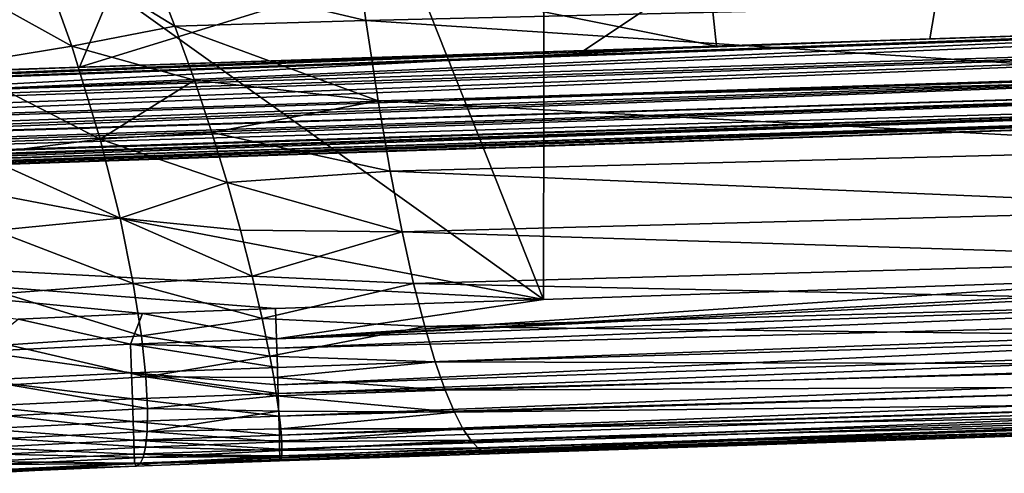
# Model space of a CAD drawing. Header units: metres. Extents: x -59 to 113, y -107 to 107.
# Tile 79 of 192: x 16.5 to 22.97, y -23.99 to -21.01. Entities that reach past the tile are written whole.
import ezdxf

# ---------------------------------------------------------------- set-up
doc = ezdxf.new("R2010")
doc.units = ezdxf.units.M
doc.layers.add('solid_20_382_333_XXX', color=7, linetype='CONTINUOUS')

msp = doc.modelspace()

# ---------------------------------------------------------------- linework, layer by layer
at = {"layer": 'solid_20_382_333_XXX'}
for points in [[(27.468855, -22.594692, -23.246819), (27.481335, -11.297504, -23.251619), (19.954185, -15.843776, -23.186068)], [(19.944893, -22.848982, -23.18149), (19.954185, -15.843776, -23.186068), (18.026672, -18.01338, -23.171852)], [(24.188702, -22.705664, -23.215593), (19.954185, -15.843776, -23.186068), (19.944893, -22.848982, -23.18149)], [(24.188702, -22.705664, -23.215593), (27.468855, -22.594692, -23.246819), (19.954185, -15.843776, -23.186068)], [(19.944893, -22.848982, -23.18149), (18.026672, -18.01338, -23.171852), (15.87557, -19.939585, -23.157427)], [(14.865498, -21.090841, 27.912806), (14.641755, -20.803179, 27.827457), (16.907011, -19.227375, 27.695572)], [(14.865498, -21.090841, 27.912806), (16.907011, -19.227375, 27.695572), (17.293257, -19.626072, 27.778095)], [(22.757057, -19.516726, 31.291864), (16.896515, -21.323828, 31.108234), (20.209576, -21.213984, 31.109173)], [(22.757057, -19.516726, 31.291864), (17.585377, -19.686701, 31.286619), (16.896515, -21.323828, 31.108234)], [(20.209576, -21.213984, 31.109173), (22.479971, -21.138454, 31.10965), (22.757057, -19.516726, 31.291864)], [(22.757057, -19.516726, 31.291864), (22.479971, -21.138454, 31.10965), (27.814322, -20.960037, 31.110262)], [(14.865498, -21.090841, 27.912806), (17.293257, -19.626072, 27.778095), (16.512566, -20.276058, 27.845564)], [(17.585377, -19.686701, 31.286619), (11.324098, -21.507853, 31.105906), (16.896515, -21.323828, 31.108234)], [(17.585377, -19.686701, 31.286619), (12.394507, -19.858393, 31.278002), (11.324098, -21.507853, 31.105906)], [(16.512566, -20.276058, 27.845564), (20.94314, -19.907637, 27.817265), (21.079197, -21.1847, 27.962294)], [(26.83519, -20.992535, 27.961468), (21.079197, -21.1847, 27.962294), (20.94314, -19.907637, 27.817265)], [(19.944893, -22.848982, -23.18149), (15.87557, -19.939585, -23.157427), (13.509128, -21.617794, -23.143333)], [(14.865498, -21.090841, 27.912806), (16.512566, -20.276058, 27.845564), (15.092517, -21.383764, 27.964149)], [(16.512566, -20.276058, 27.845564), (21.079197, -21.1847, 27.962294), (15.092517, -21.383764, 27.964149)], [(17.381247, -20.686625, -47.788151), (18.69912, -20.420572, -48.081196), (18.778473, -21.017788, -46.798012)], [(18.778473, -21.017788, -46.798012), (18.69912, -20.420572, -48.081196), (24.503168, -20.878084, -46.087433)], [(15.870552, -20.642258, -48.373001), (16.594412, -20.486, -48.390541), (16.847239, -21.18479, -46.804352)], [(16.594412, -20.486, -48.390541), (17.381247, -20.686625, -47.788151), (17.523411, -21.053467, -46.947838)], [(16.847239, -21.18479, -46.804352), (16.594412, -20.486, -48.390541), (17.523411, -21.053467, -46.947838)], [(16.086208, -21.309788, -46.810299), (15.870552, -20.642258, -48.373001), (16.847239, -21.18479, -46.804352)], [(17.523411, -21.053467, -46.947838), (17.381247, -20.686625, -47.788151), (18.778473, -21.017788, -46.798012)], [(30.49317, -20.869997, 31.110304), (27.814322, -20.960037, 31.110262), (1.101707, -21.94437, 31.080795)], [(30.475487, -21.025646, 31.073507), (30.49317, -20.869997, 31.110304), (1.101707, -21.94437, 31.080795)], [(26.83519, -20.992535, 27.961468), (30.818829, -20.858837, 27.96139), (13.538572, -21.589146, 27.999987)], [(30.290905, -21.031292, 27.997993), (13.538572, -21.589146, 27.999987), (30.818829, -20.858837, 27.96139)], [(18.778473, -21.017788, -46.798012), (24.503168, -20.878084, -46.087433), (24.575321, -21.401007, -44.786949)], [(27.814322, -20.960037, 31.110262), (22.479971, -21.138454, 31.10965), (1.101707, -21.94437, 31.080795)], [(13.538572, -21.589146, 27.999987), (21.079197, -21.1847, 27.962294), (26.83519, -20.992535, 27.961468)], [(30.475487, -21.025646, 31.073507), (1.101707, -21.94437, 31.080795), (1.105069, -22.042313, 31.04858)], [(30.475487, -21.025646, 31.073507), (1.105069, -22.042313, 31.04858), (1.108238, -22.134462, 31.002312)], [(30.480618, -21.178225, 30.99601), (30.475487, -21.025646, 31.073507), (1.108238, -22.134462, 31.002312)], [(30.290905, -21.031292, 27.997993), (12.068036, -21.763153, 28.058784), (13.538572, -21.589146, 27.999987)], [(30.290905, -21.031292, 27.997993), (30.296041, -21.184017, 28.075417), (12.068036, -21.763153, 28.058784)], [(16.847239, -21.18479, -46.804352), (17.523411, -21.053467, -46.947838), (17.651661, -21.409592, -46.036388)], [(17.523411, -21.053467, -46.947838), (18.778473, -21.017788, -46.798012), (18.85825, -21.545292, -45.440647)], [(17.651661, -21.409592, -46.036388), (17.523411, -21.053467, -46.947838), (18.85825, -21.545292, -45.440647)], [(18.85825, -21.545292, -45.440647), (18.778473, -21.017788, -46.798012), (24.575321, -21.401007, -44.786949)], [(22.479971, -21.138454, 31.10965), (20.209576, -21.213984, 31.109173), (1.101707, -21.94437, 31.080795)], [(30.480618, -21.178225, 30.99601), (1.108238, -22.134462, 31.002312), (1.11115, -22.218786, 30.943016)], [(30.480618, -21.178225, 30.99601), (1.11115, -22.218786, 30.943016), (1.113746, -22.293465, 30.871994)], [(30.485077, -21.310898, 30.879894), (30.480618, -21.178225, 30.99601), (1.113746, -22.293465, 30.871994)], [(30.296041, -21.184017, 28.075417), (10.661717, -21.910154, 28.131067), (12.068036, -21.763153, 28.058784)], [(30.296041, -21.184017, 28.075417), (30.300507, -21.316853, 28.191526), (10.661717, -21.910154, 28.131067)], [(13.538572, -21.589146, 27.999987), (15.092517, -21.383764, 27.964149), (21.079197, -21.1847, 27.962294)], [(16.086208, -21.309788, -46.810299), (16.847239, -21.18479, -46.804352), (17.033173, -21.797213, -45.102844)], [(17.033173, -21.797213, -45.102844), (16.847239, -21.18479, -46.804352), (17.651661, -21.409592, -46.036388)], [(20.209576, -21.213984, 31.109173), (16.896515, -21.323828, 31.108234), (1.101707, -21.94437, 31.080795)], [(16.896515, -21.323828, 31.108234), (11.324098, -21.507853, 31.105906), (1.101707, -21.94437, 31.080795)], [(30.485077, -21.310898, 30.879894), (1.113746, -22.293465, 30.871994), (1.115974, -22.356907, 30.790766)], [(30.488415, -21.410225, 30.734539), (30.485077, -21.310898, 30.879894), (1.115974, -22.356907, 30.790766)], [(30.300507, -21.316853, 28.191526), (9.18483, -22.043608, 28.217438), (10.580109, -21.918083, 28.135612)], [(30.300507, -21.316853, 28.191526), (30.30385, -21.416319, 28.336943), (9.18483, -22.043608, 28.217438)], [(30.300507, -21.316853, 28.191526), (10.580109, -21.918083, 28.135612), (10.661717, -21.910154, 28.131067)], [(16.239357, -21.897348, -45.132069), (16.086208, -21.309788, -46.810299), (17.033173, -21.797213, -45.102844)], [(30.488415, -21.410225, 30.734539), (1.115974, -22.356907, 30.790766), (1.117785, -22.407753, 30.701063)], [(30.488415, -21.410225, 30.734539), (1.117785, -22.407753, 30.701063), (1.119141, -22.444887, 30.604822)], [(30.490383, -21.468882, 30.574551), (30.488415, -21.410225, 30.734539), (1.119141, -22.444887, 30.604822)], [(30.30385, -21.416319, 28.336943), (6.412449, -22.239529, 28.387253), (7.71368, -22.155869, 28.307917)], [(30.30385, -21.416319, 28.336943), (30.305822, -21.475061, 28.497038), (6.412449, -22.239529, 28.387253)], [(30.30385, -21.416319, 28.336943), (7.71368, -22.155869, 28.307917), (9.18483, -22.043608, 28.217438)], [(17.033173, -21.797213, -45.102844), (17.651661, -21.409592, -46.036388), (17.766148, -21.752573, -45.046867)], [(17.766148, -21.752573, -45.046867), (17.651661, -21.409592, -46.036388), (18.85825, -21.545292, -45.440647)], [(18.85825, -21.545292, -45.440647), (24.575321, -21.401007, -44.786949), (24.646973, -21.857811, -43.417084)], [(30.303511, -21.49354, 28.656275), (0.756378, -22.487284, 29.535795), (0.755695, -22.487307, 28.670475)], [(1.304869, -22.468502, 28.648729), (30.303511, -21.49354, 28.656275), (0.755695, -22.487307, 28.670475)], [(0.938077, -22.481173, 30.401178), (0.756378, -22.487284, 29.535795), (30.303511, -21.49354, 28.656275)], [(1.120382, -22.47504, 30.401295), (0.938077, -22.481173, 30.401178), (30.303511, -21.49354, 28.656275)], [(30.490383, -21.468882, 30.574551), (1.119141, -22.444887, 30.604822), (1.120009, -22.46748, 30.504169)], [(30.490383, -21.468882, 30.574551), (1.120009, -22.46748, 30.504169), (30.489965, -21.48727, 30.415451)], [(1.120009, -22.46748, 30.504169), (1.120382, -22.47504, 30.401295), (30.489965, -21.48727, 30.415451)], [(30.489965, -21.48727, 30.415451), (1.120382, -22.47504, 30.401295), (30.303511, -21.49354, 28.656275)], [(1.304869, -22.468502, 28.648729), (1.895898, -22.447472, 28.623739), (30.303511, -21.49354, 28.656275)], [(30.303511, -21.49354, 28.656275), (1.895898, -22.447472, 28.623739), (3.41168, -22.388521, 28.553112)], [(30.305822, -21.475061, 28.497038), (3.41168, -22.388521, 28.553112), (4.857757, -22.323233, 28.477058)], [(30.305822, -21.475061, 28.497038), (30.303511, -21.49354, 28.656275), (3.41168, -22.388521, 28.553112)], [(30.305822, -21.475061, 28.497038), (4.857757, -22.323233, 28.477058), (6.242945, -22.249456, 28.397373)], [(30.305822, -21.475061, 28.497038), (6.242945, -22.249456, 28.397373), (6.412449, -22.239529, 28.387253)], [(17.766148, -21.752573, -45.046867), (18.85825, -21.545292, -45.440647), (18.937569, -22.006428, -44.012794)], [(18.937569, -22.006428, -44.012794), (18.85825, -21.545292, -45.440647), (24.646973, -21.857811, -43.417084)], [(19.944893, -22.848982, -23.18149), (13.509128, -21.617794, -23.143333), (12.106987, -22.436403, -23.135864)], [(17.033173, -21.797213, -45.102844), (17.766148, -21.752573, -45.046867), (17.867134, -22.080509, -43.969074)], [(17.867134, -22.080509, -43.969074), (17.766148, -21.752573, -45.046867), (18.937569, -22.006428, -44.012794)], [(16.239357, -21.897348, -45.132069), (17.033173, -21.797213, -45.102844), (17.163578, -22.315405, -43.306141)], [(17.163578, -22.315405, -43.306141), (17.033173, -21.797213, -45.102844), (17.867134, -22.080509, -43.969074)], [(16.340517, -22.396612, -43.356838), (16.239357, -21.897348, -45.132069), (17.163578, -22.315405, -43.306141)], [(18.937569, -22.006428, -44.012794), (24.646973, -21.857811, -43.417084), (24.717318, -22.251823, -41.981117)], [(17.867134, -22.080509, -43.969074), (18.937569, -22.006428, -44.012794), (19.015549, -22.404539, -42.518143)], [(19.015549, -22.404539, -42.518143), (18.937569, -22.006428, -44.012794), (24.717318, -22.251823, -41.981117)], [(17.163578, -22.315405, -43.306141), (17.867134, -22.080509, -43.969074), (17.955633, -22.394783, -42.776016)], [(17.955633, -22.394783, -42.776016), (17.867134, -22.080509, -43.969074), (19.015549, -22.404539, -42.518143)], [(19.015549, -22.404539, -42.518143), (24.717318, -22.251823, -41.981117), (24.785557, -22.58642, -40.482231)], [(16.340517, -22.396612, -43.356838), (17.163578, -22.315405, -43.306141), (17.249941, -22.743246, -41.426315)], [(17.163578, -22.315405, -43.306141), (17.955633, -22.394783, -42.776016), (18.032265, -22.695107, -41.432934)], [(17.249941, -22.743246, -41.426315), (17.163578, -22.315405, -43.306141), (18.032265, -22.695107, -41.432934)], [(16.400494, -22.810724, -41.494705), (16.340517, -22.396612, -43.356838), (17.249941, -22.743246, -41.426315)], [(18.032265, -22.695107, -41.432934), (17.955633, -22.394783, -42.776016), (19.015549, -22.404539, -42.518143)], [(18.032265, -22.695107, -41.432934), (19.015549, -22.404539, -42.518143), (19.091324, -22.743036, -40.960258)], [(19.091324, -22.743036, -40.960258), (19.015549, -22.404539, -42.518143), (24.785557, -22.58642, -40.482231)], [(18.1845, -22.908367, -23.169292), (19.944893, -22.848982, -23.18149), (12.106987, -22.436403, -23.135864)], [(17.310711, -22.941263, -23.163637), (18.1845, -22.908367, -23.169292), (12.106987, -22.436403, -23.135864)], [(16.49708, -22.978933, -23.158602), (17.310711, -22.941263, -23.163637), (12.106987, -22.436403, -23.135864)], [(18.19108, -23.106543, -23.188803), (29.956604, -22.510328, -23.273544), (27.468855, -22.594692, -23.246819)], [(29.961782, -22.690016, -23.289652), (29.956604, -22.510328, -23.273544), (18.19108, -23.106543, -23.188803)], [(18.19108, -23.106543, -23.188803), (27.468855, -22.594692, -23.246819), (24.188702, -22.705664, -23.215593)], [(19.091324, -22.743036, -40.960258), (24.785557, -22.58642, -40.482231), (24.851051, -22.865707, -38.922298)], [(29.961782, -22.690016, -23.289652), (18.19108, -23.106543, -23.188803), (18.193083, -23.168657, -23.203346)], [(29.961782, -22.690016, -23.289652), (18.193083, -23.168657, -23.203346), (29.967009, -22.859137, -23.336077)], [(16.400494, -22.810724, -41.494705), (17.249941, -22.743246, -41.426315), (17.303616, -23.087814, -39.473782)], [(17.249941, -22.743246, -41.426315), (18.032265, -22.695107, -41.432934), (18.096497, -22.973845, -39.927067)], [(17.303616, -23.087814, -39.473782), (17.249941, -22.743246, -41.426315), (18.096497, -22.973845, -39.927067)], [(18.096497, -22.973845, -39.927067), (18.032265, -22.695107, -41.432934), (19.091324, -22.743036, -40.960258)], [(18.096497, -22.973845, -39.927067), (19.091324, -22.743036, -40.960258), (19.164202, -23.026102, -39.341248)], [(18.19108, -23.106543, -23.188803), (24.188702, -22.705664, -23.215593), (19.944893, -22.848982, -23.18149)], [(19.164202, -23.026102, -39.341248), (19.091324, -22.743036, -40.960258), (24.851051, -22.865707, -38.922298)], [(16.430151, -23.145966, -39.554531), (16.400494, -22.810724, -41.494705), (17.303616, -23.087814, -39.473782)], [(18.19108, -23.106543, -23.188803), (19.944893, -22.848982, -23.18149), (18.1845, -22.908367, -23.169292)], [(29.967009, -22.859137, -23.336077), (18.193083, -23.168657, -23.203346), (18.197081, -23.295338, -23.2467)], [(29.967009, -22.859137, -23.336077), (18.197081, -23.295338, -23.2467), (18.20056, -23.409264, -23.303326)], [(29.967009, -22.859137, -23.336077), (18.20056, -23.409264, -23.303326), (29.971468, -23.014889, -23.410021)], [(19.164202, -23.026102, -39.341248), (24.851051, -22.865707, -38.922298), (24.913267, -23.094307, -37.302258)], [(17.231329, -23.141706, -23.182741), (17.310711, -22.941263, -23.163637), (16.49708, -22.978933, -23.158602)], [(17.231329, -23.141706, -23.182741), (18.19108, -23.106543, -23.188803), (17.310711, -22.941263, -23.163637)], [(18.19108, -23.106543, -23.188803), (18.1845, -22.908367, -23.169292), (17.310711, -22.941263, -23.163637)], [(16.232779, -23.190289, -23.176619), (17.231329, -23.141706, -23.182741), (16.49708, -22.978933, -23.158602)], [(17.303616, -23.087814, -39.473782), (18.096497, -22.973845, -39.927067), (18.147036, -23.220566, -38.271217)], [(18.147036, -23.220566, -38.271217), (18.096497, -22.973845, -39.927067), (19.164202, -23.026102, -39.341248)], [(18.147036, -23.220566, -38.271217), (19.164202, -23.026102, -39.341248), (19.233599, -23.25839, -37.662292)], [(29.971468, -23.014889, -23.410021), (18.20056, -23.409264, -23.303326), (18.202269, -23.466862, -23.339367)], [(29.971468, -23.014889, -23.410021), (18.202269, -23.466862, -23.339367), (29.975098, -23.154444, -23.508665)], [(19.233599, -23.25839, -37.662292), (19.164202, -23.026102, -39.341248), (24.913267, -23.094307, -37.302258)], [(17.238535, -23.330732, -23.240902), (17.231329, -23.141706, -23.182741), (16.232779, -23.190289, -23.176619)], [(16.430151, -23.145966, -39.554531), (17.303616, -23.087814, -39.473782), (17.33271, -23.357979, -37.457394)], [(18.193083, -23.168657, -23.203346), (18.19108, -23.106543, -23.188803), (17.231329, -23.141706, -23.182741)], [(18.197081, -23.295338, -23.2467), (18.193083, -23.168657, -23.203346), (17.231329, -23.141706, -23.182741)], [(17.238535, -23.330732, -23.240902), (18.197081, -23.295338, -23.2467), (17.231329, -23.141706, -23.182741)], [(17.33271, -23.357979, -37.457394), (17.303616, -23.087814, -39.473782), (18.147036, -23.220566, -38.271217)], [(19.233599, -23.25839, -37.662292), (24.913267, -23.094307, -37.302258), (24.971672, -23.276846, -35.623035)], [(16.243681, -23.379169, -23.234814), (17.238535, -23.330732, -23.240902), (16.232779, -23.190289, -23.176619)], [(16.437346, -23.410095, -37.544357), (16.430151, -23.145966, -39.554531), (17.33271, -23.357979, -37.457394)], [(29.975098, -23.154444, -23.508665), (18.202269, -23.466862, -23.339367), (18.206501, -23.61603, -23.462366)], [(29.975098, -23.154444, -23.508665), (18.206501, -23.61603, -23.462366), (29.977831, -23.274977, -23.629185)], [(17.33271, -23.357979, -37.457394), (18.147036, -23.220566, -38.271217), (18.172552, -23.361233, -37.115063)], [(18.172552, -23.361233, -37.115063), (18.147036, -23.220566, -38.271217), (19.233599, -23.25839, -37.662292)], [(18.172552, -23.361233, -37.115063), (19.233599, -23.25839, -37.662292), (19.298931, -23.444567, -35.924572)], [(19.298931, -23.444567, -35.924572), (19.233599, -23.25839, -37.662292), (24.971672, -23.276846, -35.623035)], [(17.244802, -23.501724, -23.333479), (17.238535, -23.330732, -23.240902), (16.243681, -23.379169, -23.234814)], [(18.20056, -23.409264, -23.303326), (18.197081, -23.295338, -23.2467), (17.238535, -23.330732, -23.240902)], [(18.202269, -23.466862, -23.339367), (18.20056, -23.409264, -23.303326), (17.238535, -23.330732, -23.240902)], [(17.244802, -23.501724, -23.333479), (18.202269, -23.466862, -23.339367), (17.238535, -23.330732, -23.240902)], [(29.977831, -23.274977, -23.629185), (18.206501, -23.61603, -23.462366), (18.209669, -23.738934, -23.611683)], [(29.977831, -23.274977, -23.629185), (18.209669, -23.738934, -23.611683), (29.979605, -23.373659, -23.768757)], [(19.298931, -23.444567, -35.924572), (24.971672, -23.276846, -35.623035), (25.025743, -23.417959, -33.885513)], [(16.253304, -23.55003, -23.327435), (17.244802, -23.501724, -23.333479), (16.243681, -23.379169, -23.234814)], [(16.437346, -23.410095, -37.544357), (17.33271, -23.357979, -37.457394), (17.34341, -23.56377, -35.385189)], [(17.33271, -23.357979, -37.457394), (18.172552, -23.361233, -37.115063), (18.192026, -23.481466, -35.937595)], [(17.34341, -23.56377, -35.385189), (17.33271, -23.357979, -37.457394), (18.192026, -23.481466, -35.937595)], [(18.192026, -23.481466, -35.937595), (18.172552, -23.361233, -37.115063), (19.298931, -23.444567, -35.924572)], [(29.979605, -23.373659, -23.768757), (18.209669, -23.738934, -23.611683), (18.210533, -23.776239, -23.671583)], [(29.979605, -23.373659, -23.768757), (18.210533, -23.776239, -23.671583), (18.211662, -23.831423, -23.783165)], [(29.979605, -23.373659, -23.768757), (18.211662, -23.831423, -23.783165), (29.980358, -23.447664, -23.924561)], [(16.428129, -23.612047, -35.472038), (16.437346, -23.410095, -37.544357), (17.34341, -23.56377, -35.385189)], [(18.192026, -23.481466, -35.937595), (19.298931, -23.444567, -35.924572), (19.359625, -23.5893, -34.129204)], [(29.980358, -23.447664, -23.924561), (18.211662, -23.831423, -23.783165), (18.212296, -23.875519, -23.912868)], [(29.980358, -23.447664, -23.924561), (18.212296, -23.875519, -23.912868), (18.212368, -23.889269, -23.972116)], [(29.980358, -23.447664, -23.924561), (18.212368, -23.889269, -23.972116), (29.980022, -23.494167, -24.093771)], [(19.359625, -23.5893, -34.129204), (19.298931, -23.444567, -35.924572), (25.025743, -23.417959, -33.885513)], [(19.359625, -23.5893, -34.129204), (25.025743, -23.417959, -33.885513), (25.075178, -23.522394, -32.088642)], [(17.249992, -23.650589, -23.456366), (17.244802, -23.501724, -23.333479), (16.253304, -23.55003, -23.327435)], [(18.206501, -23.61603, -23.462366), (18.202269, -23.466862, -23.339367), (17.244802, -23.501724, -23.333479)], [(17.249992, -23.650589, -23.456366), (18.206501, -23.61603, -23.462366), (17.244802, -23.501724, -23.333479)], [(17.34341, -23.56377, -35.385189), (18.192026, -23.481466, -35.937595), (18.20607, -23.581795, -34.753712)], [(18.20607, -23.581795, -34.753712), (18.192026, -23.481466, -35.937595), (19.359625, -23.5893, -34.129204)], [(29.980022, -23.494167, -24.093771), (18.212368, -23.889269, -23.972116), (18.211687, -23.908716, -24.174318)], [(19.655552, -23.860302, -24.183434), (29.980022, -23.494167, -24.093771), (18.211687, -23.908716, -24.174318)], [(19.415369, -23.697388, -32.275028), (19.359625, -23.5893, -34.129204), (25.075178, -23.522394, -32.088642)], [(19.415369, -23.697388, -32.275028), (25.075178, -23.522394, -32.088642), (25.120001, -23.595076, -30.228559)], [(19.655552, -23.860302, -24.183434), (25.183556, -23.673265, -24.226051), (29.980022, -23.494167, -24.093771)], [(16.261429, -23.69878, -23.450369), (17.249992, -23.650589, -23.456366), (16.253304, -23.55003, -23.327435)], [(16.428129, -23.612047, -35.472038), (17.34341, -23.56377, -35.385189), (17.341225, -23.714848, -33.259274)], [(17.341225, -23.714848, -33.259274), (17.34341, -23.56377, -35.385189), (18.20607, -23.581795, -34.753712)], [(17.341225, -23.714848, -33.259274), (18.20607, -23.581795, -34.753712), (18.219328, -23.699278, -32.975365)], [(18.219328, -23.699278, -32.975365), (18.20607, -23.581795, -34.753712), (19.359625, -23.5893, -34.129204)], [(18.219328, -23.699278, -32.975365), (19.359625, -23.5893, -34.129204), (19.415369, -23.697388, -32.275028)], [(19.46619, -23.773798, -30.358067), (19.415369, -23.697388, -32.275028), (25.120001, -23.595076, -30.228559)], [(19.46619, -23.773798, -30.358067), (25.120001, -23.595076, -30.228559), (25.160263, -23.640938, -28.301189)], [(17.253965, -23.77323, -23.605455), (17.249992, -23.650589, -23.456366), (16.261429, -23.69878, -23.450369)], [(16.407993, -23.760807, -33.340557), (16.428129, -23.612047, -35.472038), (17.341225, -23.714848, -33.259274)], [(18.209669, -23.738934, -23.611683), (18.206501, -23.61603, -23.462366), (17.249992, -23.650589, -23.456366)], [(17.253965, -23.77323, -23.605455), (18.209669, -23.738934, -23.611683), (17.249992, -23.650589, -23.456366)], [(19.512133, -23.823503, -28.374146), (19.46619, -23.773798, -30.358067), (25.160263, -23.640938, -28.301189)], [(19.512133, -23.823503, -28.374146), (25.160263, -23.640938, -28.301189), (25.196014, -23.664911, -26.302448)], [(16.267838, -23.821329, -23.599508), (17.253965, -23.77323, -23.605455), (16.261429, -23.69878, -23.450369)], [(16.407993, -23.760807, -33.340557), (17.341225, -23.714848, -33.259274), (17.330378, -23.819815, -31.069605)], [(17.330378, -23.819815, -31.069605), (17.341225, -23.714848, -33.259274), (18.225464, -23.783352, -31.202862)], [(17.341225, -23.714848, -33.259274), (18.219328, -23.699278, -32.975365), (18.225464, -23.783352, -31.202862)], [(18.225464, -23.783352, -31.202862), (18.219328, -23.699278, -32.975365), (19.415369, -23.697388, -32.275028)], [(18.225464, -23.783352, -31.202862), (19.415369, -23.697388, -32.275028), (19.46619, -23.773798, -30.358067)], [(19.553244, -23.85148, -26.319088), (19.512133, -23.823503, -28.374146), (25.196014, -23.664911, -26.302448)], [(19.553244, -23.85148, -26.319088), (25.196014, -23.664911, -26.302448), (25.230438, -23.671677, -24.226465)], [(19.553244, -23.85148, -26.319088), (25.230438, -23.671677, -24.226465), (25.183556, -23.673265, -24.226051)], [(19.553244, -23.85148, -26.319088), (25.183556, -23.673265, -24.226051), (19.655552, -23.860302, -24.183434)], [(17.256586, -23.865555, -23.77664), (17.253965, -23.77323, -23.605455), (16.267838, -23.821329, -23.599508)], [(16.381229, -23.86463, -31.140305), (16.407993, -23.760807, -33.340557), (17.330378, -23.819815, -31.069605)], [(18.210533, -23.776239, -23.671583), (18.209669, -23.738934, -23.611683), (17.253965, -23.77323, -23.605455)], [(18.211662, -23.831423, -23.783165), (18.210533, -23.776239, -23.671583), (17.253965, -23.77323, -23.605455)], [(17.256586, -23.865555, -23.77664), (18.211662, -23.831423, -23.783165), (17.253965, -23.77323, -23.605455)], [(17.330378, -23.819815, -31.069605), (18.225464, -23.783352, -31.202862), (18.227011, -23.840729, -29.442604)], [(18.227011, -23.840729, -29.442604), (18.225464, -23.783352, -31.202862), (19.46619, -23.773798, -30.358067)], [(18.227011, -23.840729, -29.442604), (19.46619, -23.773798, -30.358067), (19.512133, -23.823503, -28.374146)], [(16.272308, -23.913586, -23.770742), (17.256586, -23.865555, -23.77664), (16.267838, -23.821329, -23.599508)], [(16.381229, -23.86463, -31.140305), (17.330378, -23.819815, -31.069605), (17.314768, -23.887306, -28.80698)], [(18.212296, -23.875519, -23.912868), (18.211662, -23.831423, -23.783165), (17.256586, -23.865555, -23.77664)], [(17.314768, -23.887306, -28.80698), (17.330378, -23.819815, -31.069605), (18.227011, -23.840729, -29.442604)], [(17.314768, -23.887306, -28.80698), (18.227011, -23.840729, -29.442604), (18.225185, -23.877619, -27.68865)], [(18.220123, -23.899084, -25.934917), (19.553244, -23.85148, -26.319088), (19.655552, -23.860302, -24.183434)], [(18.220123, -23.899084, -25.934917), (18.225185, -23.877619, -27.68865), (19.553244, -23.85148, -26.319088)], [(18.225185, -23.877619, -27.68865), (19.512133, -23.823503, -28.374146), (19.553244, -23.85148, -26.319088)], [(18.225185, -23.877619, -27.68865), (18.227011, -23.840729, -29.442604), (19.512133, -23.823503, -28.374146)], [(17.257717, -23.923464, -23.965815), (17.256586, -23.865555, -23.77664), (16.272308, -23.913586, -23.770742)], [(16.274626, -23.971458, -23.959961), (17.257717, -23.923464, -23.965815), (16.272308, -23.913586, -23.770742)], [(16.351858, -23.932135, -28.860374), (16.381229, -23.86463, -31.140305), (17.314768, -23.887306, -28.80698)], [(16.351858, -23.932135, -28.860374), (17.314768, -23.887306, -28.80698), (17.295874, -23.925489, -26.492886)], [(18.212368, -23.889269, -23.972116), (18.212296, -23.875519, -23.912868), (17.256586, -23.865555, -23.77664)], [(17.257717, -23.923464, -23.965815), (18.212368, -23.889269, -23.972116), (17.256586, -23.865555, -23.77664)], [(18.211687, -23.908716, -24.174318), (18.212368, -23.889269, -23.972116), (17.257717, -23.923464, -23.965815)], [(17.377792, -23.938128, -24.168348), (18.211687, -23.908716, -24.174318), (17.257717, -23.923464, -23.965815)], [(17.295874, -23.925489, -26.492886), (18.225185, -23.877619, -27.68865), (18.220123, -23.899084, -25.934917)], [(17.295874, -23.925489, -26.492886), (17.314768, -23.887306, -28.80698), (18.225185, -23.877619, -27.68865)], [(17.295874, -23.925489, -26.492886), (18.220123, -23.899084, -25.934917), (18.211687, -23.908716, -24.174318)], [(17.295874, -23.925489, -26.492886), (18.211687, -23.908716, -24.174318), (17.377792, -23.938128, -24.168348)], [(18.220123, -23.899084, -25.934917), (19.655552, -23.860302, -24.183434), (18.211687, -23.908716, -24.174318)], [(16.604542, -23.972546, -24.163141), (17.257717, -23.923464, -23.965815), (16.274626, -23.971458, -23.959961)], [(16.28253, -23.990395, -24.161087), (16.604542, -23.972546, -24.163141), (16.274626, -23.971458, -23.959961)], [(16.321527, -23.971413, -26.520491), (16.604542, -23.972546, -24.163141), (16.28253, -23.990395, -24.161087)], [(16.321527, -23.971413, -26.520491), (17.295874, -23.925489, -26.492886), (17.26877, -23.942411, -24.167591)], [(16.321527, -23.971413, -26.520491), (16.351858, -23.932135, -28.860374), (17.295874, -23.925489, -26.492886)], [(16.321527, -23.971413, -26.520491), (17.26877, -23.942411, -24.167591), (16.604542, -23.972546, -24.163141)], [(16.604542, -23.972546, -24.163141), (17.26877, -23.942411, -24.167591), (17.257717, -23.923464, -23.965815)], [(17.26877, -23.942411, -24.167591), (17.377792, -23.938128, -24.168348), (17.257717, -23.923464, -23.965815)], [(17.295874, -23.925489, -26.492886), (17.377792, -23.938128, -24.168348), (17.26877, -23.942411, -24.167591)]]:
    msp.add_3dface(points, dxfattribs=at)

doc.saveas('drawing.dxf')
